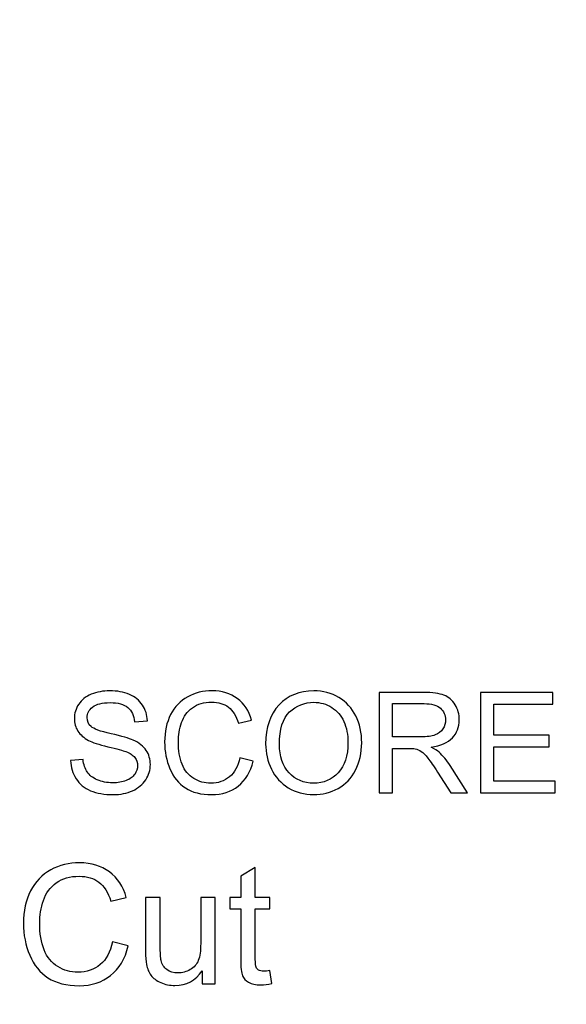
# Model space of a CAD drawing. Header units: centimetres. Extents: x -105 to 112, y -140 to 143.
# Tile 43 of 90: x -92.95 to -88.9, y -26.88 to -19.6. Entities that reach past the tile are written whole.
import ezdxf

# ---------------------------------------------------------------- set-up
doc = ezdxf.new("R2010")
doc.units = ezdxf.units.CM
doc.header["$MEASUREMENT"] = 0
doc.layers.add('Layer 1', color=7, linetype='Continuous')

msp = doc.modelspace()

# ---------------------------------------------------------------- linework, layer by layer
at = {"layer": 'Layer 1', "color": 240, "lineweight": 211}
msp.add_open_spline([(-100.73824, 52.6974), (-100.73824, 52.6974), (27.42324, 52.6974), (27.42324, 52.6974), (27.42324, 52.6974), (29.71918, 52.6974), (31.59804, 50.81854), (31.59804, 48.52224), (31.59804, 48.52224), (31.59804, 48.52224), (31.59804, -29.1893), (31.59804, -29.1893), (31.59804, -29.1893), (31.59804, -31.48542), (29.71918, -33.36409), (27.42324, -33.36409), (27.42324, -33.36409), (27.42324, -33.36409), (-100.73824, -33.36409), (-100.73824, -33.36409), (-100.73824, -33.36409), (-103.0344, -33.36409), (-104.91305, -31.48542), (-104.91305, -29.1893), (-104.91305, -29.1893), (-104.91305, -29.1893), (-104.91305, 48.52224), (-104.91305, 48.52224), (-104.91305, 48.52224), (-104.91305, 50.81854), (-103.0344, 52.6974), (-100.73824, 52.6974)], degree=3, knots=[0, 0, 0, 0, 0.1111111, 0.1111111, 0.1111111, 0.1111111, 0.2222222, 0.2222222, 0.2222222, 0.2222222, 0.3333333, 0.3333333, 0.3333333, 0.3333333, 0.4444444, 0.4444444, 0.4444444, 0.4444444, 0.5555556, 0.5555556, 0.5555556, 0.5555556, 0.6666667, 0.6666667, 0.6666667, 0.6666667, 0.7777778, 0.7777778, 0.7777778, 0.7777778, 1, 1, 1, 1], dxfattribs=at)
at = {"layer": 'Layer 1', "color": 2}
for points, knots in [([(-92.57043, -25.08153), (-92.57043, -25.08153), (-92.47811, -25.07335), (-92.47811, -25.07335), (-92.47811, -25.07335), (-92.47386, -25.11077), (-92.46363, -25.14111), (-92.44754, -25.16545), (-92.44754, -25.16545), (-92.4315, -25.18907), (-92.40659, -25.2085), (-92.37288, -25.2234), (-92.37288, -25.2234), (-92.33918, -25.23811), (-92.30107, -25.24556), (-92.25893, -25.24556), (-92.25893, -25.24556), (-92.22138, -25.24556), (-92.18839, -25.23993), (-92.15972, -25.22903), (-92.15972, -25.22903), (-92.13099, -25.21777), (-92.10977, -25.20215), (-92.09571, -25.18289), (-92.09571, -25.18289), (-92.08174, -25.16309), (-92.07464, -25.14184), (-92.07464, -25.11895), (-92.07464, -25.11895), (-92.07464, -25.09606), (-92.08138, -25.07553), (-92.09485, -25.05828), (-92.09485, -25.05828), (-92.10835, -25.04102), (-92.13062, -25.02649), (-92.16178, -25.0145), (-92.16178, -25.0145), (-92.18165, -25.00669), (-92.22572, -24.9947), (-92.29397, -24.97817), (-92.29397, -24.97817), (-92.3623, -24.962), (-92.40999, -24.94638), (-92.43731, -24.93202), (-92.43731, -24.93202), (-92.47279, -24.91331), (-92.49904, -24.89006), (-92.51629, -24.86245), (-92.51629, -24.86245), (-92.53382, -24.83538), (-92.54247, -24.80432), (-92.54247, -24.76999), (-92.54247, -24.76999), (-92.54247, -24.73275), (-92.53175, -24.69733), (-92.51046, -24.66481), (-92.51046, -24.66481), (-92.48925, -24.63211), (-92.45824, -24.60741), (-92.41729, -24.59051), (-92.41729, -24.59051), (-92.37649, -24.57362), (-92.33101, -24.56508), (-92.28105, -24.56508), (-92.28105, -24.56508), (-92.22606, -24.56508), (-92.17753, -24.57398), (-92.13553, -24.59197), (-92.13553, -24.59197), (-92.09344, -24.60959), (-92.06116, -24.63575), (-92.03852, -24.67026), (-92.03852, -24.67026), (-92.01589, -24.70441), (-92.00375, -24.74365), (-92.00205, -24.78688), (-92.00205, -24.78688), (-92.00205, -24.78688), (-92.09642, -24.79433), (-92.09642, -24.79433), (-92.09642, -24.79433), (-92.10139, -24.74746), (-92.11856, -24.71222), (-92.14781, -24.68824), (-92.14781, -24.68824), (-92.17696, -24.66427), (-92.22018, -24.65228), (-92.27729, -24.65228), (-92.27729, -24.65228), (-92.33669, -24.65228), (-92.38013, -24.66318), (-92.4073, -24.68497), (-92.4073, -24.68497), (-92.4344, -24.70695), (-92.44803, -24.73293), (-92.44803, -24.76363), (-92.44803, -24.76363), (-92.44803, -24.79052), (-92.43838, -24.8125), (-92.41922, -24.82957), (-92.41922, -24.82957), (-92.4002, -24.84665), (-92.35088, -24.86463), (-92.27106, -24.88261), (-92.27106, -24.88261), (-92.19115, -24.9006), (-92.13631, -24.9164), (-92.10664, -24.92985), (-92.10664, -24.92985), (-92.06357, -24.95001), (-92.03157, -24.9749), (-92.01098, -25.00541), (-92.01098, -25.00541), (-91.9904, -25.03593), (-91.98027, -25.07099), (-91.98027, -25.11077), (-91.98027, -25.11077), (-91.98027, -25.15037), (-91.99147, -25.18743), (-92.01411, -25.22231), (-92.01411, -25.22231), (-92.03682, -25.25719), (-92.0691, -25.28444), (-92.11148, -25.30387), (-92.11148, -25.30387), (-92.15384, -25.32313), (-92.20138, -25.33276), (-92.25446, -25.33276), (-92.25446, -25.33276), (-92.32151, -25.33276), (-92.37771, -25.32277), (-92.42298, -25.30351), (-92.42298, -25.30351), (-92.46846, -25.28371), (-92.50387, -25.25446), (-92.52963, -25.21486), (-92.52963, -25.21486), (-92.5556, -25.17581), (-92.56908, -25.1313), (-92.57043, -25.08153), (-92.57043, -25.08153), (-92.57043, -25.08153), (-92.57043, -25.08153), (-92.57043, -25.08153)], [0, 0, 0, 0, 0.027027, 0.027027, 0.027027, 0.027027, 0.0540541, 0.0540541, 0.0540541, 0.0540541, 0.0810811, 0.0810811, 0.0810811, 0.0810811, 0.1081081, 0.1081081, 0.1081081, 0.1081081, 0.1351351, 0.1351351, 0.1351351, 0.1351351, 0.1621622, 0.1621622, 0.1621622, 0.1621622, 0.1891892, 0.1891892, 0.1891892, 0.1891892, 0.2162162, 0.2162162, 0.2162162, 0.2162162, 0.2432432, 0.2432432, 0.2432432, 0.2432432, 0.2702703, 0.2702703, 0.2702703, 0.2702703, 0.2972973, 0.2972973, 0.2972973, 0.2972973, 0.3243243, 0.3243243, 0.3243243, 0.3243243, 0.3513514, 0.3513514, 0.3513514, 0.3513514, 0.3783784, 0.3783784, 0.3783784, 0.3783784, 0.4054054, 0.4054054, 0.4054054, 0.4054054, 0.4324324, 0.4324324, 0.4324324, 0.4324324, 0.4594595, 0.4594595, 0.4594595, 0.4594595, 0.4864865, 0.4864865, 0.4864865, 0.4864865, 0.5135135, 0.5135135, 0.5135135, 0.5135135, 0.5405405, 0.5405405, 0.5405405, 0.5405405, 0.5675676, 0.5675676, 0.5675676, 0.5675676, 0.5945946, 0.5945946, 0.5945946, 0.5945946, 0.6216216, 0.6216216, 0.6216216, 0.6216216, 0.6486486, 0.6486486, 0.6486486, 0.6486486, 0.6756757, 0.6756757, 0.6756757, 0.6756757, 0.7027027, 0.7027027, 0.7027027, 0.7027027, 0.7297297, 0.7297297, 0.7297297, 0.7297297, 0.7567568, 0.7567568, 0.7567568, 0.7567568, 0.7837838, 0.7837838, 0.7837838, 0.7837838, 0.8108108, 0.8108108, 0.8108108, 0.8108108, 0.8378378, 0.8378378, 0.8378378, 0.8378378, 0.8648649, 0.8648649, 0.8648649, 0.8648649, 0.8918919, 0.8918919, 0.8918919, 0.8918919, 0.9189189, 0.9189189, 0.9189189, 0.9189189, 0.9459459, 0.9459459, 0.9459459, 0.9459459, 1, 1, 1, 1]), ([(-91.31737, -25.05973), (-91.31737, -25.05973), (-91.21888, -25.08462), (-91.21888, -25.08462), (-91.21888, -25.08462), (-91.23946, -25.16545), (-91.27642, -25.22685), (-91.32985, -25.26918), (-91.32985, -25.26918), (-91.38329, -25.3115), (-91.44863, -25.33276), (-91.52591, -25.33276), (-91.52591, -25.33276), (-91.60575, -25.33276), (-91.67082, -25.31659), (-91.72092, -25.28371), (-91.72092, -25.28371), (-91.771, -25.25119), (-91.80904, -25.20396), (-91.83516, -25.1422), (-91.83516, -25.1422), (-91.86126, -25.08044), (-91.87447, -25.01413), (-91.87447, -24.94329), (-91.87447, -24.94329), (-91.87447, -24.8659), (-91.8597, -24.79869), (-91.83018, -24.74111), (-91.83018, -24.74111), (-91.80059, -24.6837), (-91.75859, -24.63992), (-91.70417, -24.60995), (-91.70417, -24.60995), (-91.64967, -24.5798), (-91.58971, -24.56508), (-91.52435, -24.56508), (-91.52435, -24.56508), (-91.44998, -24.56508), (-91.38762, -24.58416), (-91.3371, -24.62194), (-91.3371, -24.62194), (-91.28643, -24.65972), (-91.25116, -24.71295), (-91.23128, -24.78125), (-91.23128, -24.78125), (-91.23128, -24.78125), (-91.3278, -24.80396), (-91.3278, -24.80396), (-91.3278, -24.80396), (-91.34489, -24.75001), (-91.36994, -24.71077), (-91.40266, -24.68606), (-91.40266, -24.68606), (-91.4353, -24.66136), (-91.47645, -24.64901), (-91.52606, -24.64901), (-91.52606, -24.64901), (-91.58297, -24.64901), (-91.63065, -24.66281), (-91.66889, -24.68988), (-91.66889, -24.68988), (-91.70707, -24.71749), (-91.73403, -24.75418), (-91.74944, -24.80032), (-91.74944, -24.80032), (-91.76497, -24.84628), (-91.77278, -24.89388), (-91.77278, -24.94292), (-91.77278, -24.94292), (-91.77278, -25.00614), (-91.76362, -25.061), (-91.74524, -25.10805), (-91.74524, -25.10805), (-91.72695, -25.15528), (-91.69841, -25.19052), (-91.65966, -25.21377), (-91.65966, -25.21377), (-91.62101, -25.23702), (-91.57914, -25.24883), (-91.53399, -25.24883), (-91.53399, -25.24883), (-91.47901, -25.24883), (-91.43274, -25.23285), (-91.3947, -25.20106), (-91.3947, -25.20106), (-91.35661, -25.16945), (-91.33085, -25.12258), (-91.31737, -25.05973), (-91.31737, -25.05973), (-91.31737, -25.05973), (-91.31737, -25.05973), (-91.31737, -25.05973)], [0, 0, 0, 0, 0.0416667, 0.0416667, 0.0416667, 0.0416667, 0.0833333, 0.0833333, 0.0833333, 0.0833333, 0.125, 0.125, 0.125, 0.125, 0.1666667, 0.1666667, 0.1666667, 0.1666667, 0.2083333, 0.2083333, 0.2083333, 0.2083333, 0.25, 0.25, 0.25, 0.25, 0.2916667, 0.2916667, 0.2916667, 0.2916667, 0.3333333, 0.3333333, 0.3333333, 0.3333333, 0.375, 0.375, 0.375, 0.375, 0.4166667, 0.4166667, 0.4166667, 0.4166667, 0.4583333, 0.4583333, 0.4583333, 0.4583333, 0.5, 0.5, 0.5, 0.5, 0.5416667, 0.5416667, 0.5416667, 0.5416667, 0.5833333, 0.5833333, 0.5833333, 0.5833333, 0.625, 0.625, 0.625, 0.625, 0.6666667, 0.6666667, 0.6666667, 0.6666667, 0.7083333, 0.7083333, 0.7083333, 0.7083333, 0.75, 0.75, 0.75, 0.75, 0.7916667, 0.7916667, 0.7916667, 0.7916667, 0.8333333, 0.8333333, 0.8333333, 0.8333333, 0.875, 0.875, 0.875, 0.875, 0.9166667, 0.9166667, 0.9166667, 0.9166667, 1, 1, 1, 1]), ([(-91.12741, -24.95873), (-91.12741, -24.83557), (-91.09421, -24.73929), (-91.02799, -24.66953), (-91.02799, -24.66953), (-90.96178, -24.59996), (-90.87635, -24.56508), (-90.77162, -24.56508), (-90.77162, -24.56508), (-90.70299, -24.56508), (-90.6412, -24.58161), (-90.58606, -24.61413), (-90.58606, -24.61413), (-90.53108, -24.64701), (-90.48913, -24.69242), (-90.46025, -24.75091), (-90.46025, -24.75091), (-90.43137, -24.80959), (-90.41681, -24.87589), (-90.41681, -24.95001), (-90.41681, -24.95001), (-90.41681, -25.0254), (-90.43207, -25.09279), (-90.46245, -25.15201), (-90.46245, -25.15201), (-90.49289, -25.21177), (-90.53596, -25.25646), (-90.5916, -25.2868), (-90.5916, -25.2868), (-90.64744, -25.3175), (-90.70761, -25.33276), (-90.77211, -25.33276), (-90.77211, -25.33276), (-90.84216, -25.33276), (-90.9046, -25.31586), (-90.95973, -25.28189), (-90.95973, -25.28189), (-91.01466, -25.24847), (-91.05651, -25.20215), (-91.08491, -25.14402), (-91.08491, -25.14402), (-91.11321, -25.08571), (-91.12741, -25.02394), (-91.12741, -24.95873), (-91.12741, -24.95873), (-91.12741, -24.95873), (-91.12741, -24.95873), (-91.12741, -24.95873)], [0, 0, 0, 0, 0.0769231, 0.0769231, 0.0769231, 0.0769231, 0.1538462, 0.1538462, 0.1538462, 0.1538462, 0.2307692, 0.2307692, 0.2307692, 0.2307692, 0.3076923, 0.3076923, 0.3076923, 0.3076923, 0.3846154, 0.3846154, 0.3846154, 0.3846154, 0.4615385, 0.4615385, 0.4615385, 0.4615385, 0.5384615, 0.5384615, 0.5384615, 0.5384615, 0.6153846, 0.6153846, 0.6153846, 0.6153846, 0.6923077, 0.6923077, 0.6923077, 0.6923077, 0.7692308, 0.7692308, 0.7692308, 0.7692308, 0.8461538, 0.8461538, 0.8461538, 0.8461538, 1, 1, 1, 1]), ([(-90.28838, -25.3204), (-90.28838, -25.3204), (-90.28838, -24.57743), (-90.28838, -24.57743), (-90.28838, -24.57743), (-90.28838, -24.57743), (-89.95921, -24.57743), (-89.95921, -24.57743), (-89.95921, -24.57743), (-89.89301, -24.57743), (-89.84269, -24.58416), (-89.80827, -24.5976), (-89.80827, -24.5976), (-89.77386, -24.61104), (-89.7464, -24.63466), (-89.72582, -24.66808), (-89.72582, -24.66808), (-89.70525, -24.70187), (-89.69503, -24.73929), (-89.69503, -24.77998), (-89.69503, -24.77998), (-89.69503, -24.83284), (-89.71212, -24.87735), (-89.74625, -24.91331), (-89.74625, -24.91331), (-89.78024, -24.94965), (-89.83283, -24.97217), (-89.90407, -24.98216), (-89.90407, -24.98216), (-89.87795, -24.99451), (-89.85823, -25.00705), (-89.84475, -25.01904), (-89.84475, -25.01904), (-89.81608, -25.04556), (-89.78891, -25.07844), (-89.76351, -25.11786), (-89.76351, -25.11786), (-89.76351, -25.11786), (-89.63506, -25.3204), (-89.63506, -25.3204), (-89.63506, -25.3204), (-89.63506, -25.3204), (-89.75782, -25.3204), (-89.75782, -25.3204), (-89.75782, -25.3204), (-89.75782, -25.3204), (-89.85603, -25.16582), (-89.85603, -25.16582), (-89.85603, -25.16582), (-89.88456, -25.12113), (-89.90825, -25.0868), (-89.92671, -25.06318), (-89.92671, -25.06318), (-89.94536, -25.03956), (-89.96197, -25.02303), (-89.97666, -25.01341), (-89.97666, -25.01341), (-89.99121, -25.00432), (-90.00626, -24.9976), (-90.02144, -24.99379), (-90.02144, -24.99379), (-90.0325, -24.99161), (-90.05067, -24.99052), (-90.07608, -24.99052), (-90.07608, -24.99052), (-90.07608, -24.99052), (-90.18982, -24.99052), (-90.18982, -24.99052), (-90.18982, -24.99052), (-90.18982, -24.99052), (-90.18982, -25.3204), (-90.18982, -25.3204), (-90.18982, -25.3204), (-90.18982, -25.3204), (-90.28838, -25.3204), (-90.28838, -25.3204), (-90.28838, -25.3204), (-90.28838, -25.3204), (-90.28838, -25.3204), (-90.28838, -25.3204)], [0, 0, 0, 0, 0.047619, 0.047619, 0.047619, 0.047619, 0.0952381, 0.0952381, 0.0952381, 0.0952381, 0.1428571, 0.1428571, 0.1428571, 0.1428571, 0.1904762, 0.1904762, 0.1904762, 0.1904762, 0.2380952, 0.2380952, 0.2380952, 0.2380952, 0.2857143, 0.2857143, 0.2857143, 0.2857143, 0.3333333, 0.3333333, 0.3333333, 0.3333333, 0.3809524, 0.3809524, 0.3809524, 0.3809524, 0.4285714, 0.4285714, 0.4285714, 0.4285714, 0.4761905, 0.4761905, 0.4761905, 0.4761905, 0.5238095, 0.5238095, 0.5238095, 0.5238095, 0.5714286, 0.5714286, 0.5714286, 0.5714286, 0.6190476, 0.6190476, 0.6190476, 0.6190476, 0.6666667, 0.6666667, 0.6666667, 0.6666667, 0.7142857, 0.7142857, 0.7142857, 0.7142857, 0.7619048, 0.7619048, 0.7619048, 0.7619048, 0.8095238, 0.8095238, 0.8095238, 0.8095238, 0.8571429, 0.8571429, 0.8571429, 0.8571429, 0.9047619, 0.9047619, 0.9047619, 0.9047619, 1, 1, 1, 1]), ([(-89.53927, -25.3204), (-89.53927, -25.3204), (-89.53927, -24.57743), (-89.53927, -24.57743), (-89.53927, -24.57743), (-89.53927, -24.57743), (-89.00303, -24.57743), (-89.00303, -24.57743), (-89.00303, -24.57743), (-89.00303, -24.57743), (-89.00303, -24.66463), (-89.00303, -24.66463), (-89.00303, -24.66463), (-89.00303, -24.66463), (-89.44071, -24.66463), (-89.44071, -24.66463), (-89.44071, -24.66463), (-89.44071, -24.66463), (-89.44071, -24.89279), (-89.44071, -24.89279), (-89.44071, -24.89279), (-89.44071, -24.89279), (-89.03099, -24.89279), (-89.03099, -24.89279), (-89.03099, -24.89279), (-89.03099, -24.89279), (-89.03099, -24.97998), (-89.03099, -24.97998), (-89.03099, -24.97998), (-89.03099, -24.97998), (-89.44071, -24.97998), (-89.44071, -24.97998), (-89.44071, -24.97998), (-89.44071, -24.97998), (-89.44071, -25.23321), (-89.44071, -25.23321), (-89.44071, -25.23321), (-89.44071, -25.23321), (-88.98537, -25.23321), (-88.98537, -25.23321), (-88.98537, -25.23321), (-88.98537, -25.23321), (-88.98537, -25.3204), (-88.98537, -25.3204), (-88.98537, -25.3204), (-88.98537, -25.3204), (-89.53927, -25.3204), (-89.53927, -25.3204), (-89.53927, -25.3204), (-89.53927, -25.3204), (-89.53927, -25.3204), (-89.53927, -25.3204)], [0, 0, 0, 0, 0.0714286, 0.0714286, 0.0714286, 0.0714286, 0.1428571, 0.1428571, 0.1428571, 0.1428571, 0.2142857, 0.2142857, 0.2142857, 0.2142857, 0.2857143, 0.2857143, 0.2857143, 0.2857143, 0.3571429, 0.3571429, 0.3571429, 0.3571429, 0.4285714, 0.4285714, 0.4285714, 0.4285714, 0.5, 0.5, 0.5, 0.5, 0.5714286, 0.5714286, 0.5714286, 0.5714286, 0.6428571, 0.6428571, 0.6428571, 0.6428571, 0.7142857, 0.7142857, 0.7142857, 0.7142857, 0.7857143, 0.7857143, 0.7857143, 0.7857143, 0.8571429, 0.8571429, 0.8571429, 0.8571429, 1, 1, 1, 1]), ([(-91.02572, -24.96054), (-91.02572, -25.04974), (-91.00174, -25.1204), (-90.95362, -25.17145), (-90.95362, -25.17145), (-90.90559, -25.22304), (-90.84527, -25.24883), (-90.7726, -25.24883), (-90.7726, -25.24883), (-90.6986, -25.24883), (-90.63793, -25.22267), (-90.59011, -25.17072), (-90.59011, -25.17072), (-90.54236, -25.11895), (-90.51851, -25.04556), (-90.51851, -24.95001), (-90.51851, -24.95001), (-90.51851, -24.8897), (-90.52873, -24.83684), (-90.5491, -24.79197), (-90.5491, -24.79197), (-90.56953, -24.7471), (-90.5994, -24.71222), (-90.63863, -24.68752), (-90.63863, -24.68752), (-90.67809, -24.66281), (-90.72216, -24.6501), (-90.77104, -24.6501), (-90.77104, -24.6501), (-90.8406, -24.6501), (-90.90042, -24.67407), (-90.95057, -24.72167), (-90.95057, -24.72167), (-91.00067, -24.76926), (-91.02572, -24.84919), (-91.02572, -24.96054), (-91.02572, -24.96054), (-91.02572, -24.96054), (-91.02572, -24.96054), (-91.02572, -24.96054)], [0, 0, 0, 0, 0.0909091, 0.0909091, 0.0909091, 0.0909091, 0.1818182, 0.1818182, 0.1818182, 0.1818182, 0.2727273, 0.2727273, 0.2727273, 0.2727273, 0.3636364, 0.3636364, 0.3636364, 0.3636364, 0.4545455, 0.4545455, 0.4545455, 0.4545455, 0.5454545, 0.5454545, 0.5454545, 0.5454545, 0.6363636, 0.6363636, 0.6363636, 0.6363636, 0.7272727, 0.7272727, 0.7272727, 0.7272727, 0.8181818, 0.8181818, 0.8181818, 0.8181818, 1, 1, 1, 1]), ([(-90.18982, -24.9055), (-90.18982, -24.9055), (-89.97893, -24.9055), (-89.97893, -24.9055), (-89.97893, -24.9055), (-89.93394, -24.9055), (-89.89904, -24.9006), (-89.87377, -24.89133), (-89.87377, -24.89133), (-89.84858, -24.88225), (-89.82936, -24.86736), (-89.81644, -24.84665), (-89.81644, -24.84665), (-89.80331, -24.82648), (-89.79672, -24.80432), (-89.79672, -24.78034), (-89.79672, -24.78034), (-89.79672, -24.74492), (-89.80934, -24.71604), (-89.83474, -24.69351), (-89.83474, -24.69351), (-89.86015, -24.67099), (-89.90024, -24.65972), (-89.95508, -24.65972), (-89.95508, -24.65972), (-89.95508, -24.65972), (-90.18982, -24.65972), (-90.18982, -24.65972), (-90.18982, -24.65972), (-90.18982, -24.65972), (-90.18982, -24.9055), (-90.18982, -24.9055)], [0, 0, 0, 0, 0.1111111, 0.1111111, 0.1111111, 0.1111111, 0.2222222, 0.2222222, 0.2222222, 0.2222222, 0.3333333, 0.3333333, 0.3333333, 0.3333333, 0.4444444, 0.4444444, 0.4444444, 0.4444444, 0.5555556, 0.5555556, 0.5555556, 0.5555556, 0.6666667, 0.6666667, 0.6666667, 0.6666667, 0.7777778, 0.7777778, 0.7777778, 0.7777778, 1, 1, 1, 1])]:
    msp.add_open_spline(points, degree=3, knots=knots, dxfattribs=at)
at = {"layer": 'Layer 1', "color": 250}
for points, knots in [([(-92.25991, -26.42251), (-92.25991, -26.42251), (-92.14327, -26.45175), (-92.14327, -26.45175), (-92.14327, -26.45175), (-92.16759, -26.5473), (-92.21139, -26.61996), (-92.2746, -26.6701), (-92.2746, -26.6701), (-92.33782, -26.72024), (-92.41517, -26.74567), (-92.50663, -26.74567), (-92.50663, -26.74567), (-92.60116, -26.74567), (-92.67808, -26.72623), (-92.7374, -26.68772), (-92.7374, -26.68772), (-92.79672, -26.64921), (-92.84178, -26.59326), (-92.87265, -26.52024), (-92.87265, -26.52024), (-92.90351, -26.44685), (-92.91911, -26.36855), (-92.91911, -26.28481), (-92.91911, -26.28481), (-92.91911, -26.19308), (-92.90168, -26.11351), (-92.86676, -26.04539), (-92.86676, -26.04539), (-92.8317, -25.97727), (-92.78204, -25.9255), (-92.7176, -25.89007), (-92.7176, -25.89007), (-92.6531, -25.85447), (-92.58214, -25.83721), (-92.5048, -25.83721), (-92.5048, -25.83721), (-92.4168, -25.83721), (-92.34294, -25.85937), (-92.28319, -25.90424), (-92.28319, -25.90424), (-92.22323, -25.94911), (-92.1815, -26.01178), (-92.15802, -26.09298), (-92.15802, -26.09298), (-92.15802, -26.09298), (-92.27219, -26.11969), (-92.27219, -26.11969), (-92.27219, -26.11969), (-92.2924, -26.05593), (-92.32207, -26.00942), (-92.36074, -25.98036), (-92.36074, -25.98036), (-92.39942, -25.95111), (-92.4481, -25.9364), (-92.50685, -25.9364), (-92.50685, -25.9364), (-92.57411, -25.9364), (-92.63061, -25.95256), (-92.67581, -25.98508), (-92.67581, -25.98508), (-92.721, -26.01741), (-92.75294, -26.06083), (-92.77117, -26.11514), (-92.77117, -26.11514), (-92.78956, -26.16982), (-92.79877, -26.22632), (-92.79877, -26.28427), (-92.79877, -26.28427), (-92.79877, -26.35893), (-92.78792, -26.42378), (-92.76627, -26.47955), (-92.76627, -26.47955), (-92.74456, -26.53568), (-92.71079, -26.57691), (-92.66494, -26.60489), (-92.66494, -26.60489), (-92.61918, -26.63232), (-92.56965, -26.64612), (-92.51622, -26.64612), (-92.51622, -26.64612), (-92.45115, -26.64612), (-92.39637, -26.62705), (-92.35131, -26.58963), (-92.35131, -26.58963), (-92.30632, -26.55221), (-92.2758, -26.49662), (-92.25991, -26.42251), (-92.25991, -26.42251), (-92.25991, -26.42251), (-92.25991, -26.42251), (-92.25991, -26.42251)], [0, 0, 0, 0, 0.0416667, 0.0416667, 0.0416667, 0.0416667, 0.0833333, 0.0833333, 0.0833333, 0.0833333, 0.125, 0.125, 0.125, 0.125, 0.1666667, 0.1666667, 0.1666667, 0.1666667, 0.2083333, 0.2083333, 0.2083333, 0.2083333, 0.25, 0.25, 0.25, 0.25, 0.2916667, 0.2916667, 0.2916667, 0.2916667, 0.3333333, 0.3333333, 0.3333333, 0.3333333, 0.375, 0.375, 0.375, 0.375, 0.4166667, 0.4166667, 0.4166667, 0.4166667, 0.4583333, 0.4583333, 0.4583333, 0.4583333, 0.5, 0.5, 0.5, 0.5, 0.5416667, 0.5416667, 0.5416667, 0.5416667, 0.5833333, 0.5833333, 0.5833333, 0.5833333, 0.625, 0.625, 0.625, 0.625, 0.6666667, 0.6666667, 0.6666667, 0.6666667, 0.7083333, 0.7083333, 0.7083333, 0.7083333, 0.75, 0.75, 0.75, 0.75, 0.7916667, 0.7916667, 0.7916667, 0.7916667, 0.8333333, 0.8333333, 0.8333333, 0.8333333, 0.875, 0.875, 0.875, 0.875, 0.9166667, 0.9166667, 0.9166667, 0.9166667, 1, 1, 1, 1]), ([(-91.0957, -26.6345), (-91.0957, -26.6345), (-91.081, -26.72968), (-91.081, -26.72968), (-91.081, -26.72968), (-91.1113, -26.73604), (-91.13848, -26.73931), (-91.16218, -26.73931), (-91.16218, -26.73931), (-91.20127, -26.73931), (-91.23157, -26.73332), (-91.25328, -26.7206), (-91.25328, -26.7206), (-91.27472, -26.70825), (-91.2899, -26.6919), (-91.29862, -26.67192), (-91.29862, -26.67192), (-91.30751, -26.65139), (-91.31176, -26.60907), (-91.31176, -26.54421), (-91.31176, -26.54421), (-91.31176, -26.54421), (-91.31176, -26.17691), (-91.31176, -26.17691), (-91.31176, -26.17691), (-91.31176, -26.17691), (-91.39159, -26.17691), (-91.39159, -26.17691), (-91.39159, -26.17691), (-91.39159, -26.17691), (-91.39159, -26.09371), (-91.39159, -26.09371), (-91.39159, -26.09371), (-91.39159, -26.09371), (-91.31176, -26.09371), (-91.31176, -26.09371), (-91.31176, -26.09371), (-91.31176, -26.09371), (-91.31176, -25.93603), (-91.31176, -25.93603), (-91.31176, -25.93603), (-91.31176, -25.93603), (-91.20376, -25.871), (-91.20376, -25.871), (-91.20376, -25.871), (-91.20376, -25.871), (-91.20376, -26.09371), (-91.20376, -26.09371), (-91.20376, -26.09371), (-91.20376, -26.09371), (-91.0957, -26.09371), (-91.0957, -26.09371), (-91.0957, -26.09371), (-91.0957, -26.09371), (-91.0957, -26.17691), (-91.0957, -26.17691), (-91.0957, -26.17691), (-91.0957, -26.17691), (-91.20376, -26.17691), (-91.20376, -26.17691), (-91.20376, -26.17691), (-91.20376, -26.17691), (-91.20376, -26.55021), (-91.20376, -26.55021), (-91.20376, -26.55021), (-91.20376, -26.58127), (-91.20191, -26.60089), (-91.198, -26.60979), (-91.198, -26.60979), (-91.19432, -26.61869), (-91.18821, -26.6256), (-91.17964, -26.63105), (-91.17964, -26.63105), (-91.17097, -26.63595), (-91.15869, -26.63868), (-91.1428, -26.63868), (-91.1428, -26.63868), (-91.13096, -26.63868), (-91.11513, -26.63722), (-91.0957, -26.6345)], [0, 0, 0, 0, 0.047619, 0.047619, 0.047619, 0.047619, 0.0952381, 0.0952381, 0.0952381, 0.0952381, 0.1428571, 0.1428571, 0.1428571, 0.1428571, 0.1904762, 0.1904762, 0.1904762, 0.1904762, 0.2380952, 0.2380952, 0.2380952, 0.2380952, 0.2857143, 0.2857143, 0.2857143, 0.2857143, 0.3333333, 0.3333333, 0.3333333, 0.3333333, 0.3809524, 0.3809524, 0.3809524, 0.3809524, 0.4285714, 0.4285714, 0.4285714, 0.4285714, 0.4761905, 0.4761905, 0.4761905, 0.4761905, 0.5238095, 0.5238095, 0.5238095, 0.5238095, 0.5714286, 0.5714286, 0.5714286, 0.5714286, 0.6190476, 0.6190476, 0.6190476, 0.6190476, 0.6666667, 0.6666667, 0.6666667, 0.6666667, 0.7142857, 0.7142857, 0.7142857, 0.7142857, 0.7619048, 0.7619048, 0.7619048, 0.7619048, 0.8095238, 0.8095238, 0.8095238, 0.8095238, 0.8571429, 0.8571429, 0.8571429, 0.8571429, 0.9047619, 0.9047619, 0.9047619, 0.9047619, 1, 1, 1, 1]), ([(-91.59674, -26.73077), (-91.59674, -26.73077), (-91.59674, -26.63595), (-91.59674, -26.63595), (-91.59674, -26.63595), (-91.64626, -26.70825), (-91.71338, -26.74422), (-91.79832, -26.74422), (-91.79832, -26.74422), (-91.83572, -26.74422), (-91.87071, -26.73713), (-91.90328, -26.72278), (-91.90328, -26.72278), (-91.93585, -26.70825), (-91.95998, -26.69027), (-91.97565, -26.66865), (-91.97565, -26.66865), (-91.99147, -26.64649), (-92.00248, -26.61996), (-92.00886, -26.58854), (-92.00886, -26.58854), (-92.01311, -26.5671), (-92.01538, -26.53368), (-92.01538, -26.48772), (-92.01538, -26.48772), (-92.01538, -26.48772), (-92.01538, -26.09371), (-92.01538, -26.09371), (-92.01538, -26.09371), (-92.01538, -26.09371), (-91.90731, -26.09371), (-91.90731, -26.09371), (-91.90731, -26.09371), (-91.90731, -26.09371), (-91.90731, -26.44612), (-91.90731, -26.44612), (-91.90731, -26.44612), (-91.90731, -26.50243), (-91.90512, -26.54058), (-91.90079, -26.56002), (-91.90079, -26.56002), (-91.89405, -26.58817), (-91.87972, -26.61052), (-91.85765, -26.62669), (-91.85765, -26.62669), (-91.83572, -26.64267), (-91.80869, -26.65103), (-91.77639, -26.65103), (-91.77639, -26.65103), (-91.74411, -26.65103), (-91.71381, -26.64267), (-91.68557, -26.62632), (-91.68557, -26.62632), (-91.65734, -26.60979), (-91.63732, -26.5869), (-91.6254, -26.55857), (-91.6254, -26.55857), (-91.61376, -26.53005), (-91.60787, -26.48845), (-91.60787, -26.43449), (-91.60787, -26.43449), (-91.60787, -26.43449), (-91.60787, -26.09371), (-91.60787, -26.09371), (-91.60787, -26.09371), (-91.60787, -26.09371), (-91.49981, -26.09371), (-91.49981, -26.09371), (-91.49981, -26.09371), (-91.49981, -26.09371), (-91.49981, -26.73077), (-91.49981, -26.73077), (-91.49981, -26.73077), (-91.49981, -26.73077), (-91.59674, -26.73077), (-91.59674, -26.73077), (-91.59674, -26.73077), (-91.59674, -26.73077), (-91.59674, -26.73077), (-91.59674, -26.73077)], [0, 0, 0, 0, 0.047619, 0.047619, 0.047619, 0.047619, 0.0952381, 0.0952381, 0.0952381, 0.0952381, 0.1428571, 0.1428571, 0.1428571, 0.1428571, 0.1904762, 0.1904762, 0.1904762, 0.1904762, 0.2380952, 0.2380952, 0.2380952, 0.2380952, 0.2857143, 0.2857143, 0.2857143, 0.2857143, 0.3333333, 0.3333333, 0.3333333, 0.3333333, 0.3809524, 0.3809524, 0.3809524, 0.3809524, 0.4285714, 0.4285714, 0.4285714, 0.4285714, 0.4761905, 0.4761905, 0.4761905, 0.4761905, 0.5238095, 0.5238095, 0.5238095, 0.5238095, 0.5714286, 0.5714286, 0.5714286, 0.5714286, 0.6190476, 0.6190476, 0.6190476, 0.6190476, 0.6666667, 0.6666667, 0.6666667, 0.6666667, 0.7142857, 0.7142857, 0.7142857, 0.7142857, 0.7619048, 0.7619048, 0.7619048, 0.7619048, 0.8095238, 0.8095238, 0.8095238, 0.8095238, 0.8571429, 0.8571429, 0.8571429, 0.8571429, 0.9047619, 0.9047619, 0.9047619, 0.9047619, 1, 1, 1, 1])]:
    msp.add_open_spline(points, degree=3, knots=knots, dxfattribs=at)

doc.saveas('drawing.dxf')
